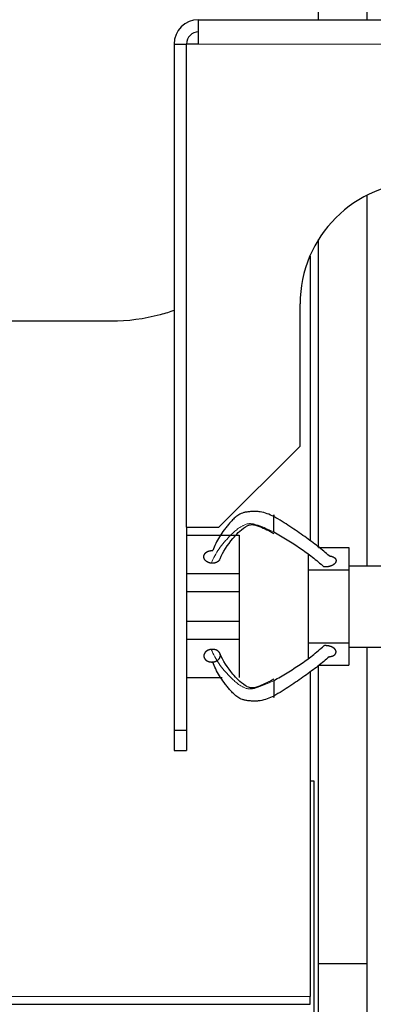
# Model space of a CAD drawing. Header units: inches. Extents: x 0 to 20790, y -12 to 14700.
# Tile 47 of 256: x 6947 to 7034, y 4789 to 5032. Entities that reach past the tile are written whole.
import ezdxf

# ---------------------------------------------------------------- set-up
doc = ezdxf.new("R2010")
doc.units = ezdxf.units.IN
doc.layers.add('1', color=7, linetype='Continuous', true_color=0xffffff)

msp = doc.modelspace()

# ---------------------------------------------------------------- linework, layer by layer
at = {"layer": '1', "color": 2, "linetype": 'Continuous', "lineweight": 25}
for p, q in [((7020.997, 5031.637), (7020.997, 5199.143)), ((7032.997, 5031.637), (7032.997, 5199.143)), ((6991.456, 5025.643), (6991.456, 5031.643)), ((6991.456, 5031.643), (7191.456, 5031.643)), ((6985.456, 5025.643), (6985.456, 4856.643)), ((6991.456, 5025.643), (6988.458, 5025.643)), ((6988.458, 5025.643), (6988.458, 4906.643)), ((7032.997, 4897.143), (7032.997, 4988.455)), ((7020.997, 4901.687), (7020.997, 4977.518)), ((7018.853, 4973.393), (7018.956, 4973.393)), ((7018.955, 4973.401), (7018.955, 4973.635)), ((7018.956, 4973.393), (7018.956, 4903.267)), ((7016.456, 4926.643), (7016.456, 4961.643)), ((6969.956, 4957.379), (6940.053, 4957.379)), ((6996.456, 4906.643), (7016.456, 4926.643)), ((6988.458, 4906.643), (6996.456, 4906.643)), ((6988.506, 4904.683), (7001.456, 4904.683)), ((7001.456, 4904.683), (7001.456, 4895.248)), ((7020.976, 4901.683), (7028.456, 4901.683)), ((7028.456, 4901.683), (7028.456, 4897.143)), ((7018.456, 4899.929), (7018.456, 4896.183)), ((7018.456, 4896.183), (7028.456, 4896.183)), ((7018.456, 4896.183), (7018.456, 4878.183)), ((7028.456, 4897.143), (7042.956, 4897.143)), ((7028.456, 4897.143), (7028.456, 4896.183)), ((7028.456, 4896.183), (7028.456, 4878.183)), ((6988.506, 4895.248), (7001.456, 4895.248)), ((7001.456, 4895.248), (7001.456, 4890.834)), ((6988.506, 4890.834), (7001.456, 4890.834)), ((7001.456, 4890.834), (7001.456, 4883.532)), ((6988.506, 4883.532), (7001.456, 4883.532)), ((7001.456, 4883.532), (7001.456, 4879.118)), ((6988.506, 4879.118), (7001.456, 4879.118)), ((7001.456, 4879.118), (7001.456, 4869.683)), ((7018.456, 4878.183), (7018.456, 4874.438)), ((7018.456, 4878.183), (7028.456, 4878.183)), ((7028.456, 4878.183), (7028.456, 4877.143)), ((7028.456, 4877.143), (7028.456, 4872.683)), ((7028.456, 4877.143), (7042.956, 4877.143)), ((7032.997, 4799.143), (7032.997, 4877.143)), ((7020.976, 4872.683), (7028.456, 4872.683)), ((7020.997, 4799.143), (7020.997, 4872.687)), ((6988.506, 4869.683), (6997.306, 4869.683)), ((7018.956, 4871.097), (7018.956, 4791.113)), ((6985.456, 4856.643), (6985.456, 4851.643)), ((6985.456, 4856.643), (6988.506, 4856.643)), ((6988.506, 4856.643), (6988.506, 4851.643)), ((6985.456, 4851.643), (6988.506, 4851.643)), ((7019.956, 4844.143), (7018.939, 4844.143)), ((7019.956, 4524.143), (7019.956, 4844.143)), ((7020.997, 4556.113), (7020.997, 4799.143)), ((7032.997, 4799.143), (7020.997, 4799.143)), ((7032.997, 4556.113), (7032.997, 4799.143)), ((6530.956, 4789.166), (7018.956, 4789.166)), ((7018.956, 4789.166), (7018.956, 4791.113))]:
    msp.add_line(p, q, dxfattribs=at)
at = {"layer": '1', "color": 110, "linetype": 'Continuous', "lineweight": 13}
for p, q in [((7191.456, 5025.643), (6991.456, 5025.643)), ((6530.956, 4791.113), (7018.956, 4791.113))]:
    msp.add_line(p, q, dxfattribs=at)
at = {"layer": '1', "color": 2, "linetype": 'Continuous', "lineweight": 25}
for centre, radius in [((6991.456, 5025.643), 6), ((6991.506, 5025.643), 3), ((7046.456, 4961.643), 30)]:
    msp.add_arc(centre, radius, 90, 180, dxfattribs=at)
for points, degree in [([(6985.456, 5025.643), (6988.458, 5025.643)], 1), ([(6988.506, 4906.643), (6988.506, 4856.643)], 1), ([(6994.596, 4897.797), (6994.202, 4897.838), (6993.491, 4898.15), (6992.988, 4898.63), (6992.745, 4899.228), (6992.817, 4899.835), (6993.202, 4900.391), (6993.821, 4900.769), (6994.617, 4900.932), (6995.015, 4900.889)], 2)]:
    msp.add_open_spline(points, degree=degree, dxfattribs=at)
for points, degree, knots in [([(6985.542, 4960.056), (6984.396, 4959.65), (6983.233, 4959.289), (6978.117, 4957.916), (6974.036, 4957.379), (6969.956, 4957.379)], 3, [0, 0, 0, 0, 0.2296211, 0.2296211, 1, 1, 1, 1]), ([(7009.956, 4909.28), (7009.45, 4909.543), (7008.405, 4910.034), (7006.943, 4910.434), (7005.709, 4910.556), (7004.753, 4910.545), (7003.947, 4910.478), (7003.354, 4910.398), (7002.952, 4910.33), (7002.59, 4910.248), (7002.149, 4910.114), (7001.456, 4909.817), (7000.643, 4909.243), (6999.82, 4908.463), (6999.088, 4907.65), (6998.402, 4906.823), (6997.546, 4905.712), (6996.576, 4904.32), (6995.647, 4902.624), (6995.195, 4901.471), (6995.015, 4900.889)], 3, [0, 0, 0, 0, 0.0625, 0.125, 0.15625, 0.1875, 0.21875, 0.234375, 0.25, 0.265625, 0.28125, 0.3125, 0.375, 0.4375, 0.5, 0.5625, 0.625, 0.75, 0.875, 1, 1, 1, 1]), ([(7009.956, 4905.499), (7009.956, 4905.593), (7009.956, 4905.79), (7009.956, 4906.026), (7009.956, 4906.299), (7009.956, 4906.628), (7009.956, 4906.933), (7009.956, 4907.239), (7009.956, 4907.596), (7009.956, 4907.968), (7009.956, 4908.302), (7009.956, 4908.594), (7009.956, 4908.876), (7009.956, 4909.183), (7009.956, 4909.417), (7009.956, 4909.561), (7009.956, 4909.633), (7009.956, 4909.677), (7009.956, 4909.682), (7009.956, 4909.615), (7009.956, 4909.492), (7009.956, 4909.356), (7009.956, 4909.28)], 5, [0, 0, 0, 0, 0, 0, 0.1360851, 0.25, 0.25, 0.25, 0.2708653, 0.3748173, 0.4789488, 0.5, 0.5, 0.5, 0.5828898, 0.6871801, 0.75, 0.75, 0.75, 0.7916704, 0.8957455, 1, 1, 1, 1, 1, 1]), ([(7023.636, 4899.594), (7022.784, 4900.365), (7021.391, 4901.527), (7019.309, 4903.111), (7017.612, 4904.332), (7015.82, 4905.58), (7013.956, 4906.84), (7012.039, 4908.093), (7010.685, 4908.904), (7009.956, 4909.28)], 3, [0, 0, 0, 0, 0.25, 0.375, 0.5, 0.625, 0.75, 0.875, 1, 1, 1, 1]), ([(6996.758, 4898.863), (6997.439, 4900.603), (6999.366, 4903.272), (7001.689, 4905.965), (7003.505, 4907.032), (7004.006, 4907.224), (7004.457, 4907.3), (7004.959, 4907.286), (7005.652, 4907.172), (7007.461, 4906.425), (7008.923, 4905.773), (7009.956, 4905.124)], 3, [0, 0, 0, 0, 0.4372491, 0.7054316, 0.7412889, 0.7593829, 0.7774817, 0.795679, 0.8138856, 0.8502471, 1, 1, 1, 1]), ([(7009.956, 4905.499), (7010.529, 4905.166), (7011.658, 4904.517), (7013.298, 4903.539), (7014.898, 4902.546), (7016.463, 4901.524), (7017.991, 4900.453), (7019.992, 4898.949), (7021.393, 4897.736), (7022.279, 4896.894)], 3, [0, 0, 0, 0, 0.125, 0.25, 0.375, 0.5, 0.625, 0.75, 1, 1, 1, 1]), ([(6996.69, 4898.714), (6996.651, 4898.643), (6996.41, 4898.294), (6995.792, 4897.918), (6994.995, 4897.756), (6994.596, 4897.797)], 2, [0, 0, 0, 0.0770651, 0.38471, 0.692355, 1, 1, 1]), ([(7023.636, 4899.594), (7024.079, 4899.552), (7024.857, 4899.243), (7025.292, 4898.766), (7025.327, 4898.171), (7024.988, 4897.641), (7024.36, 4897.221), (7023.146, 4896.806), (7022.279, 4896.894)], 2, [0, 0, 0, 0.125, 0.25, 0.375, 0.5, 0.625, 0.75, 1, 1, 1]), ([(6994.596, 4876.569), (6994.424, 4876.552), (6994.112, 4876.492), (6993.818, 4876.386), (6993.553, 4876.241), (6993.312, 4876.048), (6993.125, 4875.863), (6992.967, 4875.673), (6992.843, 4875.444), (6992.776, 4875.202), (6992.767, 4874.978), (6992.786, 4874.776), (6992.828, 4874.575), (6992.926, 4874.34), (6993.083, 4874.122), (6993.29, 4873.934), (6993.488, 4873.798), (6993.702, 4873.677), (6993.982, 4873.557), (6994.292, 4873.481), (6994.615, 4873.452), (6994.883, 4873.463), (6995.015, 4873.477)], 5, [0, 0, 0, 0, 0, 0, 0.1360851, 0.25, 0.25, 0.25, 0.2708653, 0.3748173, 0.4789488, 0.5, 0.5, 0.5, 0.5828898, 0.6871801, 0.75, 0.75, 0.75, 0.7916704, 0.8957455, 1, 1, 1, 1, 1, 1]), ([(6995.015, 4873.477), (6995.193, 4873.497), (6995.505, 4873.558), (6995.798, 4873.665), (6996.062, 4873.811), (6996.333, 4874.029), (6996.537, 4874.242), (6996.695, 4874.457), (6996.799, 4874.692), (6996.844, 4874.935), (6996.84, 4875.138), (6996.82, 4875.288), (6996.797, 4875.403), (6996.726, 4875.614), (6996.593, 4875.839), (6996.42, 4876.03), (6996.257, 4876.161), (6996.053, 4876.291), (6995.835, 4876.406), (6995.545, 4876.513), (6995.229, 4876.576), (6994.906, 4876.592), (6994.685, 4876.579), (6994.596, 4876.569)], 5, [0, 0, 0, 0, 0, 0, 0.1404182, 0.25, 0.25, 0.25, 0.3061889, 0.4101882, 0.5, 0.5, 0.5, 0.5143157, 0.5651452, 0.6182864, 0.7226815, 0.75, 0.75, 0.75, 0.8267229, 0.9303577, 1, 1, 1, 1, 1, 1]), ([(7009.956, 4868.867), (7010.529, 4869.2), (7011.658, 4869.849), (7013.298, 4870.828), (7014.898, 4871.82), (7016.463, 4872.842), (7017.991, 4873.914), (7019.992, 4875.418), (7021.393, 4876.63), (7022.279, 4877.472)], 3, [0, 0, 0, 0, 0.125, 0.25, 0.375, 0.5, 0.625, 0.75, 1, 1, 1, 1]), ([(7023.636, 4874.772), (7023.78, 4874.785), (7024.065, 4874.828), (7024.398, 4874.917), (7024.695, 4875.047), (7024.931, 4875.215), (7025.09, 4875.372), (7025.194, 4875.507), (7025.252, 4875.616), (7025.289, 4875.729), (7025.312, 4875.884), (7025.312, 4876.058), (7025.292, 4876.174), (7025.253, 4876.289), (7025.187, 4876.417), (7025.07, 4876.593), (7024.982, 4876.693), (7024.88, 4876.786), (7024.766, 4876.874), (7024.563, 4877.009), (7024.432, 4877.086), (7024.293, 4877.155), (7024.146, 4877.217), (7023.853, 4877.32), (7023.505, 4877.42), (7023.165, 4877.48), (7022.815, 4877.505), (7022.466, 4877.491), (7022.279, 4877.472)], 5, [0, 0, 0, 0, 0, 0, 0.1042545, 0.2083296, 0.25, 0.25, 0.25, 0.3128199, 0.375, 0.375, 0.375, 0.4171102, 0.5, 0.5, 0.5, 0.5210512, 0.625, 0.625, 0.625, 0.6251827, 0.7291347, 0.75, 0.75, 0.75, 0.8639149, 1, 1, 1, 1, 1, 1]), ([(7009.956, 4869.242), (7008.923, 4868.593), (7007.461, 4867.941), (7005.652, 4867.194), (7004.959, 4867.08), (7004.457, 4867.066), (7003.711, 4867.196), (7001.748, 4868.378), (6999.364, 4871.064), (6997.439, 4873.764), (6996.758, 4875.503)], 3, [0, 0, 0, 0, 0.149779, 0.1861469, 0.2043567, 0.2225572, 0.2406591, 0.2944452, 0.5626745, 1, 1, 1, 1]), ([(7023.636, 4874.772), (7022.784, 4874.002), (7021.391, 4872.839), (7019.309, 4871.255), (7017.612, 4870.034), (7015.82, 4868.786), (7013.956, 4867.526), (7012.039, 4866.273), (7010.685, 4865.462), (7009.956, 4865.086)], 3, [0, 0, 0, 0, 0.25, 0.375, 0.5, 0.625, 0.75, 0.875, 1, 1, 1, 1]), ([(7009.956, 4865.086), (7009.45, 4864.824), (7008.405, 4864.332), (7006.943, 4863.933), (7005.709, 4863.81), (7004.753, 4863.821), (7003.947, 4863.888), (7003.354, 4863.969), (7002.952, 4864.036), (7002.59, 4864.119), (7002.149, 4864.252), (7001.456, 4864.55), (7000.643, 4865.124), (6999.82, 4865.903), (6999.088, 4866.717), (6998.402, 4867.543), (6997.546, 4868.655), (6996.576, 4870.047), (6995.647, 4871.742), (6995.195, 4872.895), (6995.015, 4873.477)], 3, [0, 0, 0, 0, 0.0625, 0.125, 0.15625, 0.1875, 0.21875, 0.234375, 0.25, 0.265625, 0.28125, 0.3125, 0.375, 0.4375, 0.5, 0.5625, 0.625, 0.75, 0.875, 1, 1, 1, 1]), ([(7009.956, 4868.867), (7009.956, 4868.773), (7009.956, 4868.576), (7009.956, 4868.34), (7009.956, 4868.068), (7009.956, 4867.739), (7009.956, 4867.433), (7009.956, 4867.266), (7009.956, 4867.093), (7009.956, 4866.915), (7009.956, 4866.614), (7009.956, 4866.431), (7009.956, 4866.246), (7009.956, 4866.064), (7009.956, 4865.772), (7009.956, 4865.574), (7009.956, 4865.416), (7009.956, 4865.273), (7009.956, 4865.087), (7009.956, 4864.943), (7009.956, 4864.856), (7009.956, 4864.791), (7009.956, 4864.733), (7009.956, 4864.69), (7009.956, 4864.684), (7009.956, 4864.751), (7009.956, 4864.875), (7009.956, 4865.011), (7009.956, 4865.086)], 5, [0, 0, 0, 0, 0, 0, 0.1360851, 0.25, 0.25, 0.25, 0.2708653, 0.3748173, 0.375, 0.375, 0.375, 0.4789488, 0.5, 0.5, 0.5, 0.5828898, 0.625, 0.625, 0.625, 0.6871801, 0.75, 0.75, 0.75, 0.7916704, 0.8957455, 1, 1, 1, 1, 1, 1])]:
    msp.add_open_spline(points, degree=degree, knots=knots, dxfattribs=at)
at = {"layer": '1', "color": 110, "linetype": 'Continuous', "lineweight": 13}
for points in [[(6994.596, 4897.797), (6994.841, 4898.418), (6995.409, 4899.621), (6996.487, 4901.337), (6997.561, 4902.696), (6998.484, 4903.751), (6999.21, 4904.531), (6999.975, 4905.299), (7000.824, 4906.044), (7001.658, 4906.645), (7002.371, 4907.042), (7002.824, 4907.257), (7003.193, 4907.399), (7003.598, 4907.505), (7004.188, 4907.557), (7004.976, 4907.485), (7005.89, 4907.205), (7007.059, 4906.781), (7008.452, 4906.2), (7009.465, 4905.729), (7009.956, 4905.499)], [(6994.596, 4876.569), (6994.841, 4875.948), (6995.409, 4874.746), (6996.487, 4873.029), (6997.561, 4871.67), (6998.484, 4870.616), (6999.21, 4869.836), (6999.975, 4869.068), (7000.824, 4868.323), (7001.658, 4867.721), (7002.371, 4867.324), (7002.824, 4867.11), (7003.193, 4866.967), (7003.598, 4866.862), (7004.188, 4866.809), (7004.976, 4866.881), (7005.89, 4867.162), (7007.059, 4867.585), (7008.452, 4868.167), (7009.465, 4868.637), (7009.956, 4868.867)]]:
    msp.add_open_spline(points, degree=3, knots=[0, 0, 0, 0, 0.125, 0.25, 0.375, 0.4375, 0.5, 0.5625, 0.625, 0.6875, 0.71875, 0.734375, 0.75, 0.765625, 0.78125, 0.8125, 0.84375, 0.875, 0.9375, 1, 1, 1, 1], dxfattribs=at)

doc.saveas('drawing.dxf')
